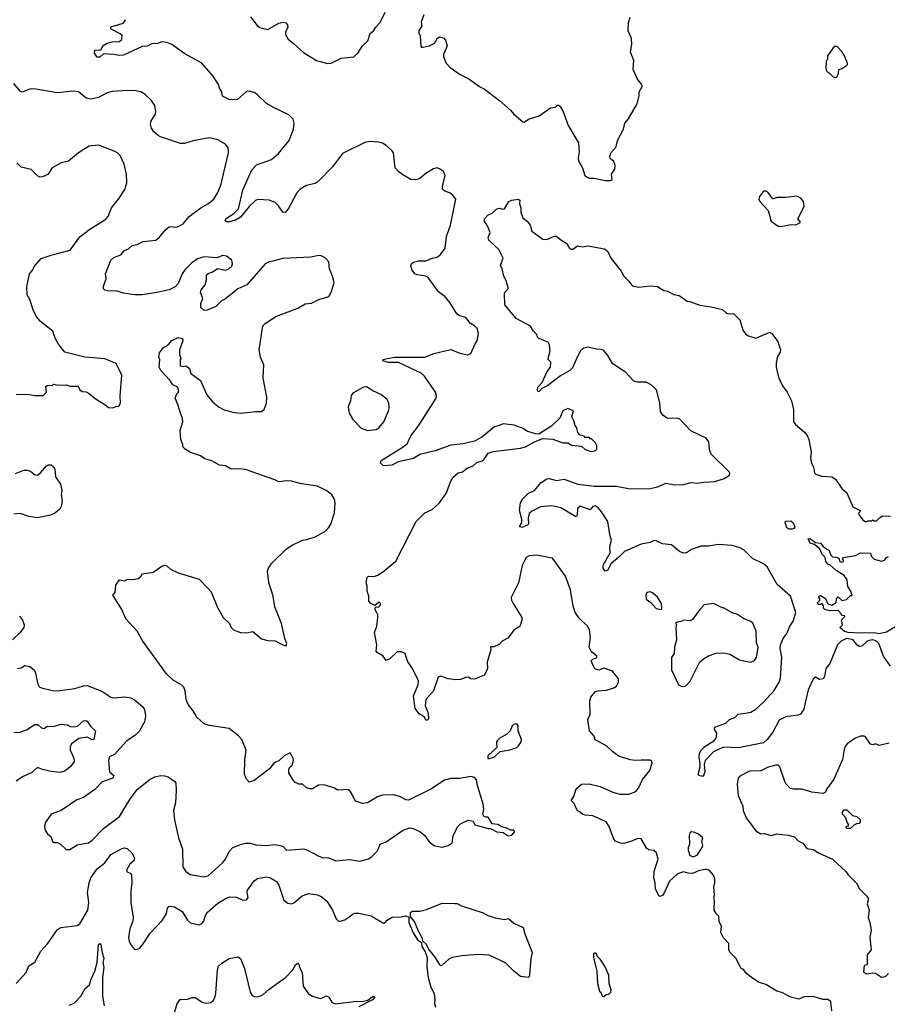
# Model space of a CAD drawing. Extents: x 2220333 to 2384341, y 721037 to 894043.
# Tile 241 of 256: x 2313772 to 2320741, y 867808 to 875715. Entities that reach past the tile are written whole.
import ezdxf

# ---------------------------------------------------------------- set-up
doc = ezdxf.new("R2010")
doc.units = 0

msp = doc.modelspace()

# ---------------------------------------------------------------- linework, layer by layer
at = {"layer": '0CON10XD'}
for points in [[(2317622.8, 872457.2), (2317584.8, 872445.2), (2317485, 872361.4), (2317425, 872331.1), (2317335, 872310), (2317235, 872299.2), (2317108.3, 872251.7), (2316986.2, 872223.8), (2316935, 872192.5), (2316813.3, 872165), (2316765, 872137.1), (2316695, 872132.5), (2316670, 872155), (2316676, 872175), (2316845, 872278.5), (2316885, 872309.2), (2316915, 872372.5), (2316976.7, 872453.3), (2317116, 872675), (2317120, 872695), (2317112.5, 872725), (2317022.3, 872852.3), (2316996.7, 872876.7), (2316815, 872961.9), (2316735, 872961.9), (2316690, 872975), (2316692.5, 872985), (2316722.5, 872995), (2316785, 873005.4), (2317025, 873004.4), (2317097.5, 873035), (2317235, 873065.7), (2317307.7, 873037.7), (2317365, 873024), (2317396.4, 873033.6), (2317429.3, 873110.7), (2317446.7, 873135), (2317456.7, 873195), (2317446.7, 873235), (2317425, 873256.2), (2317392.5, 873275), (2317355, 873323.3), (2317300.5, 873340.5), (2317282.3, 873352.3), (2317226, 873445), (2317189.7, 873489.7), (2317135, 873528.8), (2317052, 873645), (2317035, 873655.6), (2316965, 873665.7), (2316946.7, 873675), (2316925, 873702.5), (2316913.8, 873735), (2316920, 873755), (2316935, 873768.8), (2316975, 873778.8), (2317035, 873777.5), (2317085, 873800), (2317125, 873806.7), (2317151.7, 873828.3), (2317190.7, 873879.3), (2317201.4, 873975), (2317232.9, 874065), (2317276.5, 874275), (2317245, 874310.5), (2317225, 874324.3), (2317187.3, 874337.3), (2317168.8, 874355), (2317167.1, 874375), (2317189.3, 874465), (2317175.3, 874495), (2317145, 874518.2), (2317125, 874524.7), (2317095, 874516.7), (2317035, 874479.2), (2316985, 874438.8), (2316955, 874428.5), (2316912.9, 874432.9), (2316850.2, 874470.2), (2316815.3, 874495.3), (2316789.1, 874525), (2316773.6, 874645), (2316761.1, 874665), (2316716.7, 874705), (2316685, 874724.5), (2316655, 874731.1), (2316585, 874735.6), (2316545, 874730), (2316365, 874640), (2316286, 874534), (2316170.8, 874415), (2316145, 874400), (2316075, 874384.2), (2316023.8, 874355), (2315998, 874325), (2315931.2, 874198.8), (2315905, 874166.2), (2315885, 874168.8), (2315851.3, 874221.3), (2315825, 874246.7), (2315775, 874266.2), (2315685, 874271.2), (2315665, 874262), (2315614.6, 874215.4), (2315545, 874128.9), (2315505.9, 874105.9), (2315455, 874090.6), (2315432.2, 874092.2), (2315422.5, 874105), (2315427.5, 874115), (2315495, 874160.6), (2315529.2, 874195), (2315564.5, 874345), (2315634.2, 874505), (2315675, 874549.2), (2315795, 874591.9), (2315850.9, 874639.1), (2315935.7, 874745), (2315970.6, 874835), (2315976.9, 874885), (2315969.4, 874915), (2315935, 874952.2), (2315815, 875007.5), (2315755, 875042.5), (2315677.4, 875117.4), (2315655, 875130.9), (2315615, 875140.9), (2315595, 875137.8), (2315522.5, 875075), (2315481.7, 875071.7), (2315455, 875073.8), (2315401.2, 875101.2), (2315396.9, 875136.9), (2315378, 875165), (2315368, 875195), (2315325, 875262), (2315236.5, 875366.5), (2315099.5, 875439.5), (2314995, 875514.4), (2314955, 875531.4), (2314913.9, 875536.1), (2314880, 875525), (2314835, 875520), (2314795, 875503.3), (2314755, 875500), (2314605, 875429.4), (2314575, 875426.4), (2314525, 875436.5), (2314445, 875441.2), (2314415, 875414.4), (2314395, 875414.4), (2314372.2, 875445), (2314375, 875470), (2314425, 875473.3), (2314443, 875507), (2314475, 875526), (2314515, 875536.7), (2314575, 875540), (2314593.6, 875556.4), (2314595, 875587.5), (2314580.7, 875600.7), (2314512.5, 875635), (2314503.3, 875645), (2314505, 875657.5), (2314595, 875683.3), (2314608, 875692), (2314622.5, 875715)], [(2315625, 875738), (2315679.1, 875669.1), (2315702.1, 875652.1), (2315765, 875636.2), (2315855, 875686), (2315885, 875694), (2315910.7, 875690.7), (2315923.9, 875673.9), (2315926.2, 875655), (2315906, 875615), (2315906, 875595), (2315928.6, 875558.6), (2315972.4, 875522.4), (2316051.1, 875451.1), (2316156.7, 875386.7), (2316245, 875362.1), (2316275, 875366.2), (2316354.6, 875405.4), (2316455, 875416), (2316492, 875448), (2316526, 875505), (2316568.8, 875545), (2316586.4, 875603.6), (2316613.9, 875626.1), (2316632.5, 875655), (2316668.3, 875691.7), (2316707.5, 875775)], [(2317017.5, 875755), (2316997.5, 875695), (2317003.3, 875665), (2316977.5, 875625), (2316978.3, 875608.3), (2316990, 875585), (2316993, 875503), (2317000, 875495), (2317013.6, 875493.6), (2317060, 875505), (2317100, 875525), (2317115, 875540), (2317123.3, 875565), (2317145, 875576.7), (2317175, 875570), (2317191.7, 875551.7), (2317206.7, 875505), (2317177.5, 875435), (2317177, 875417), (2317197.5, 875365), (2317230.7, 875330.7), (2317310, 875275), (2317379.7, 875239.7), (2317465, 875178), (2317505, 875156.2), (2317626.4, 875066.4), (2317717, 874987), (2317740.8, 874955), (2317812.5, 874895), (2317825, 874893.3), (2317860, 874915), (2317945, 874942.5), (2318035, 875007.5), (2318077, 875013), (2318095, 875030), (2318109.3, 875019.3), (2318133.6, 874983.6), (2318178, 874865), (2318261.2, 874725), (2318266.2, 874655), (2318258.8, 874605), (2318261.7, 874581.7), (2318292.5, 874525), (2318312.5, 874465), (2318325, 874452.5), (2318345, 874442.5), (2318383, 874443), (2318477, 874423), (2318515, 874422.5), (2318530, 874430), (2318526.7, 874475), (2318551.2, 874515), (2318556, 874545), (2318543.3, 874575), (2318515, 874600), (2318511.2, 874615), (2318518.8, 874645), (2318562, 874695), (2318574.1, 874745.9), (2318622.5, 874835), (2318633.3, 874885), (2318660.7, 874919.3), (2318731.7, 875038.3), (2318747.5, 875105), (2318747.5, 875135), (2318771.7, 875178.3), (2318770, 875195), (2318735, 875237.5), (2318700, 875315), (2318706.1, 875386.1), (2318677.5, 875455), (2318690, 875515), (2318686.7, 875565), (2318660, 875625), (2318663, 875693), (2318676.7, 875735)], [(2320325, 875250), (2320335, 875253.3), (2320348.8, 875285), (2320350, 875315), (2320376.7, 875323.3), (2320410, 875345), (2320420, 875355), (2320420, 875365), (2320396.7, 875425), (2320375, 875460), (2320338.3, 875498.3), (2320315, 875500), (2320260, 875425), (2320260, 875395), (2320250, 875385), (2320248.3, 875371.7), (2320247.5, 875325), (2320253, 875303), (2320265, 875290), (2320276.4, 875286.4), (2320306.4, 875256.4), (2320325, 875250)], [(2315067, 872547), (2315043.3, 872625), (2315020, 872675), (2315035, 872710), (2315047, 872723), (2315047, 872747), (2315036.4, 872766.4), (2315003.6, 872783.6), (2314979.3, 872819.3), (2314905, 872897.5), (2314893.8, 872925), (2314896.7, 872985), (2314890, 873005), (2314895, 873040), (2314927, 873083), (2314965.9, 873104.1), (2314995, 873140), (2315045, 873162.5), (2315080, 873155), (2315082.5, 873135), (2315057, 873063), (2315057, 873027), (2315067.5, 872995), (2315060, 872985), (2315060, 872935), (2315085, 872930), (2315106.4, 872936.4), (2315137.5, 872915), (2315147.5, 872875), (2315225, 872816.7), (2315275, 872703.3), (2315324.1, 872644.1), (2315375, 872603.8), (2315415, 872582), (2315495, 872560.8), (2315555, 872556), (2315665, 872570), (2315715, 872570), (2315736, 872585), (2315755.7, 872635), (2315758.1, 872685), (2315743.6, 872753.6), (2315727.5, 872835), (2315733.6, 872943.6), (2315705.4, 873005.4), (2315695.6, 873065), (2315724.3, 873255.7), (2315744.5, 873275.5), (2315829.3, 873330.7), (2316005, 873399.2), (2316065, 873432), (2316115, 873438.8), (2316175, 873468.8), (2316255, 873492.5), (2316277.7, 873532.3), (2316297.5, 873605), (2316285.8, 873655.8), (2316260, 873715), (2316255, 873770), (2316225, 873802.5), (2316195, 873817.5), (2316175, 873822.5), (2316111.7, 873808.3), (2315885, 873798.1), (2315805.8, 873775.8), (2315775, 873770.8), (2315745, 873754), (2315596.7, 873585), (2315525, 873553.3), (2315426.6, 873473.4), (2315392.7, 873457.3), (2315347.3, 873412.7), (2315277, 873383), (2315255, 873380), (2315227.5, 873405), (2315227.5, 873435), (2315242.5, 873475), (2315223.9, 873523.9), (2315230, 873545), (2315262.5, 873585), (2315273.8, 873625), (2315273.8, 873665), (2315285, 873677.5), (2315315, 873687.5), (2315365, 873717.5), (2315425, 873703.8), (2315452.5, 873715), (2315476.7, 873735), (2315482.5, 873755), (2315476.7, 873785), (2315432.5, 873815), (2315405, 873820.8), (2315355, 873803.8), (2315255, 873811.4), (2315201.2, 873795), (2315155, 873761.9), (2315098.6, 873705), (2315078, 873675), (2315044.2, 873595.8), (2315020.5, 873569.5), (2314974.1, 873545.9), (2314875, 873524), (2314755, 873506.2), (2314696.1, 873506.1), (2314605, 873520), (2314555, 873536), (2314476.4, 873536.4), (2314455, 873543.3), (2314446.7, 873555), (2314444.2, 873575), (2314465.8, 873635), (2314462.9, 873675), (2314503.8, 873785), (2314527.5, 873805), (2314583.5, 873826.5), (2314615, 873861.2), (2314645, 873873.8), (2314675, 873901.2), (2314715, 873910), (2314765, 873934.2), (2314865, 873945.8), (2314895, 873967.5), (2314945, 874029.2), (2314975, 874053.8), (2315035, 874049.2), (2315085, 874074.3), (2315134.2, 874135.8), (2315228.1, 874205), (2315284.7, 874235.3), (2315330.8, 874275), (2315363.7, 874326.3), (2315391.5, 874395), (2315402.2, 874442.2), (2315449.2, 874645), (2315446.2, 874685), (2315425.7, 874715.7), (2315365, 874750), (2315295, 874765.8), (2315165, 874742), (2315095, 874720.8), (2315065, 874720), (2314904.5, 874774.5), (2314885, 874786), (2314850, 874815), (2314831.2, 874845), (2314823.8, 874875), (2314828.3, 874901.7), (2314862, 874955), (2314866, 874975), (2314858, 875025), (2314829.1, 875069.1), (2314777.6, 875117.6), (2314744.3, 875134.3), (2314705, 875144.2), (2314637.4, 875147.4), (2314515, 875138), (2314475, 875126.9), (2314405, 875088.9), (2314345, 875075.8), (2314305.8, 875085.8), (2314243.6, 875136.4), (2314205, 875141.5), (2314075, 875126.8), (2313885, 875160.8), (2313855, 875156), (2313792.7, 875132.7), (2313775, 875141.2), (2313725, 875203.8)], [(2313745, 872706.2), (2313835, 872707.5), (2313895, 872697.5), (2313961.7, 872698.3), (2313987, 872723), (2313981.7, 872768.3), (2313993, 872777), (2314035, 872780), (2314045, 872787.5), (2314085, 872780), (2314145, 872782.5), (2314175, 872772.5), (2314242.5, 872772.5), (2314255, 872743.3), (2314275, 872730), (2314305, 872726.2), (2314325, 872716.2), (2314386.4, 872666.4), (2314456.1, 872626.1), (2314485, 872600), (2314521.7, 872598.3), (2314545, 872610), (2314568.3, 872611.7), (2314582.5, 872635), (2314580, 872695), (2314591.7, 872861.7), (2314547.5, 872955), (2314455, 872991.4), (2314295, 873004), (2314134.1, 873044.1), (2314085, 873110), (2314058.3, 873158.3), (2314037.5, 873215), (2313980.5, 873260.5), (2313936.7, 873295), (2313904.3, 873334.3), (2313881.2, 873385), (2313855, 873467.5), (2313831.2, 873505), (2313830.5, 873569.5), (2313851.2, 873675), (2313878.8, 873705), (2313887.7, 873732.3), (2313945, 873796), (2314032.1, 873827.9), (2314177.5, 873865), (2314255, 873971.2), (2314335, 874032), (2314465, 874113.8), (2314483.8, 874135), (2314510, 874205), (2314565, 874272.5), (2314617.7, 874352.3), (2314633.8, 874405), (2314630, 874475), (2314611.4, 874555), (2314579.2, 874625), (2314558, 874645), (2314531.2, 874658.8), (2314405, 874708), (2314330.7, 874699.3), (2314243.4, 874646.6), (2314165, 874580), (2314105, 874566.2), (2314033.9, 874526.1), (2313998.3, 874471.7), (2313955, 874453.3), (2313935, 874451.2), (2313915, 874461.2), (2313865, 874511.9), (2313785, 874531.9), (2313749.4, 874565)], [(2319885, 874054), (2319965, 874070), (2320005, 874068.8), (2320040, 874085), (2320040, 874095), (2320022.5, 874115), (2320073.3, 874215), (2320066.7, 874255), (2320045, 874282.5), (2320013, 874297), (2319925, 874286.7), (2319855, 874286.7), (2319825, 874277.5), (2319815, 874282.5), (2319785, 874326.7), (2319765, 874337.5), (2319745, 874337.5), (2319713.3, 874295), (2319710, 874275), (2319716.7, 874255), (2319783.6, 874183.6), (2319808.3, 874098.3), (2319865, 874056.7), (2319885, 874054)], [(2320765, 870524), (2320710.9, 870605), (2320671.2, 870705), (2320653.5, 870725), (2320625, 870735.2), (2320595, 870730.8), (2320575, 870721.1), (2320535.2, 870684.8), (2320515, 870680.3), (2320495, 870694.5), (2320467.7, 870735), (2320414.3, 870745.7), (2320371.7, 870728.3), (2320340.9, 870695), (2320278, 870545), (2320246.2, 870505), (2320235, 870440), (2320225, 870422.5), (2320197, 870417), (2320165, 870436.7), (2320145, 870420), (2320105.4, 870334.6), (2320080.6, 870229.4), (2320071.1, 870178.9), (2320042.1, 870137.9), (2320025, 870130.8), (2319925, 870117.9), (2319871.2, 870088.8), (2319821.1, 869995), (2319774.6, 869935.4), (2319745, 869908.6), (2319545, 869869.2), (2319425, 869872), (2319343.5, 869836.5), (2319278, 869765), (2319270, 869735), (2319276, 869675), (2319268.3, 869651.7), (2319255, 869637.5), (2319230, 869645), (2319222.5, 869655), (2319238.8, 869715), (2319238.8, 869745), (2319228.3, 869788.3), (2319231.5, 869825), (2319245, 869850), (2319275, 869879.4), (2319347.5, 869925), (2319365.8, 869945), (2319371.2, 869985), (2319353.3, 870015), (2319356.4, 870033.6), (2319442.5, 870065), (2319473.9, 870096.1), (2319515, 870112.5), (2319542.3, 870137.7), (2319584.1, 870144.1), (2319645, 870154.3), (2319685, 870179.4), (2319745, 870234.5), (2319831.7, 870328.3), (2319873.1, 870395), (2319883.4, 870426.6), (2319894.1, 870595), (2319881.3, 870665), (2319883.8, 870693.8), (2319903.1, 870745), (2319932.9, 870787.1), (2319958.5, 870845), (2319984.4, 870885), (2320005.4, 870954.6), (2319963.1, 871085), (2319855, 871180), (2319775, 871321.9), (2319745, 871346.7), (2319657.9, 871387.9), (2319591.1, 871455), (2319555, 871474.6), (2319495, 871493.1), (2319385, 871500.8), (2319305, 871487.6), (2319244, 871486), (2319168.9, 871461.1), (2319127.5, 871435), (2319105, 871431.4), (2319071.2, 871445), (2319007.6, 871497.6), (2318935, 871506.4), (2318885, 871531.1), (2318868.1, 871531.9), (2318835, 871517.8), (2318765, 871504.2), (2318630, 871445), (2318585, 871398), (2318520, 871345), (2318495, 871293.3), (2318475, 871286.7), (2318459.7, 871309.7), (2318458.9, 871335), (2318514.4, 871435), (2318512.9, 871485), (2318526, 871535), (2318511.3, 871581.3), (2318496.7, 871685), (2318445, 871764.3), (2318418.6, 871795), (2318395, 871810), (2318374.8, 871805.2), (2318355, 871777.8), (2318275, 871808.2), (2318251.5, 871788.5), (2318249.2, 871735), (2318245, 871726.7), (2318235, 871724.2), (2318117.5, 871795), (2318045, 871812.5), (2317955, 871804.4), (2317883.3, 871765), (2317865, 871748.8), (2317855.8, 871715), (2317860, 871665), (2317850, 871655), (2317805, 871636.2), (2317787.5, 871645), (2317804, 871675), (2317805.6, 871704.4), (2317786, 871775), (2317795.9, 871834.1), (2317812.3, 871867.7), (2317857.7, 871912.3), (2317907.5, 871935), (2317960.5, 871999.5), (2318005, 872028), (2318025, 872030), (2318085, 872014), (2318145, 872024.2), (2318255, 871985.6), (2318385, 871969.1), (2318461.1, 871968.9), (2318565, 871970), (2318675, 871947.1), (2318835, 871951.1), (2318895, 871963.3), (2318965, 871993.3), (2319035, 871978.9), (2319105, 871981.5), (2319165, 871997.5), (2319215, 871992.5), (2319265, 872001.9), (2319354.4, 872005.6), (2319430.6, 872029.4), (2319473.8, 872056.2), (2319476, 872074), (2319469.2, 872085), (2319327.2, 872225), (2319312.6, 872262.6), (2319306.5, 872325), (2319286.9, 872355), (2319163.4, 872413.4), (2319075, 872506.5), (2319045, 872514.6), (2318975, 872511.4), (2318938.3, 872538.3), (2318918.9, 872568.9), (2318912.7, 872635), (2318893.1, 872725), (2318883.3, 872745), (2318845, 872782.5), (2318805, 872805.2), (2318735, 872804.8), (2318705, 872811.3), (2318641.4, 872881.4), (2318533.8, 872955), (2318497.1, 873017.2), (2318465, 873057.7), (2318445, 873067.1), (2318405, 873068.2), (2318335.4, 873085.4), (2318303.2, 873076.8), (2318277.5, 873055), (2318254, 873016), (2318211.1, 872918.9), (2318191.3, 872898.7), (2318115, 872854.4), (2318015, 872776.2), (2317967, 872753), (2317945, 872730), (2317935, 872730), (2317930, 872735), (2317932.5, 872765), (2317968.6, 872801.4), (2318010, 872890), (2318036.7, 872925), (2318037.5, 872965), (2318017.5, 872985), (2318016.7, 872995), (2318033.8, 873055), (2318027.5, 873105), (2318016.7, 873125), (2317941.2, 873155), (2317931.2, 873165), (2317925.8, 873185.8), (2317898, 873215), (2317875, 873253.8), (2317760, 873315), (2317670, 873425), (2317666.7, 873515), (2317671.7, 873528.3), (2317696.1, 873553.9), (2317696.7, 873565), (2317677.5, 873625), (2317660, 873655), (2317646.7, 873715), (2317633.3, 873745), (2317655, 873800), (2317620, 873870), (2317540, 873945), (2317534, 873965), (2317551.2, 874005), (2317528.6, 874058.6), (2317504.2, 874095), (2317506.7, 874115), (2317533.3, 874145), (2317568.2, 874161.8), (2317592.5, 874187.5), (2317612, 874198), (2317625, 874202.2), (2317655, 874193.8), (2317665, 874196.7), (2317700, 874255), (2317725, 874266.2), (2317775, 874273.3), (2317790, 874265), (2317786.7, 874235), (2317797, 874203), (2317796.4, 874166.4), (2317812.5, 874125), (2317847.7, 874097.7), (2317873.3, 874065), (2317885.9, 874015.9), (2317975, 873952.5), (2318005, 873949.2), (2318065, 873977.1), (2318085, 873977.1), (2318117.5, 873947.5), (2318166.7, 873916.7), (2318185, 873882.5), (2318197, 873873), (2318215, 873873.3), (2318251.7, 873898.3), (2318295, 873891.2), (2318335, 873900), (2318468.8, 873875), (2318495, 873853.8), (2318520.2, 873800.2), (2318604.3, 873694.3), (2318625, 873656.7), (2318665.6, 873615.6), (2318685, 873586.7), (2318702.5, 873575), (2318745, 873566), (2318835, 873578.8), (2318895, 873571.2), (2318945, 873540), (2318975.8, 873535.8), (2319025, 873508.8), (2319069.4, 873499.4), (2319133.6, 873453.6), (2319155, 873451.2), (2319235, 873422), (2319325, 873410), (2319417.3, 873387.3), (2319449.3, 873359.3), (2319465, 873353.3), (2319505, 873356), (2319555, 873305.8), (2319580.7, 873220.7), (2319601.3, 873191.3), (2319618.8, 873178.8), (2319685, 873157.5), (2319796.4, 873206.4), (2319813.9, 873193.9), (2319860.7, 873130.7), (2319883.8, 873065), (2319881.2, 873045), (2319856, 873005), (2319847.5, 872955), (2319848, 872925), (2319867.5, 872845), (2319899.2, 872775), (2319936.7, 872725), (2319971.4, 872655), (2319987.5, 872585), (2319986.2, 872485), (2320003, 872463), (2320075, 872403.8), (2320096.6, 872376.6), (2320110, 872345), (2320128.6, 872245), (2320122.7, 872192.7), (2320131.2, 872155), (2320146.7, 872123.3), (2320155, 872077.5), (2320166, 872065), (2320215, 872049.5), (2320295, 872044.2), (2320325, 872024), (2320375, 871950), (2320415, 871916.7), (2320463.6, 871803.6), (2320522.5, 871775), (2320510, 871745), (2320545, 871697.5), (2320565, 871682.5), (2320585, 871690), (2320615, 871690), (2320625, 871700), (2320635, 871690), (2320655, 871690), (2320677.5, 871715), (2320705, 871730), (2320765, 871727.5)], [(2316565, 872416), (2316635, 872424), (2316659.7, 872440.3), (2316695.8, 872485), (2316733.8, 872575), (2316738.8, 872595), (2316736, 872636), (2316722.5, 872665), (2316672.5, 872705), (2316607.5, 872735), (2316557.3, 872767.3), (2316535, 872763.8), (2316447.5, 872715), (2316434.1, 872695.9), (2316430, 872655), (2316410, 872605), (2316417.5, 872555), (2316446.7, 872505), (2316515.9, 872435.9), (2316565, 872416)], [(2320294.2, 867755), (2320287.5, 867827.5), (2320266.4, 867846.4), (2320223, 867847), (2320145, 867870), (2320072, 867868), (2320029.3, 867850.7), (2319965.9, 867865.9), (2319893.9, 867903.9), (2319854.1, 867914.1), (2319765, 867966.7), (2319706.4, 867986.4), (2319646.4, 868026.4), (2319608.3, 868058.3), (2319585, 868087.5), (2319565, 868100), (2319527.5, 868175), (2319476.4, 868226.4), (2319467, 868247), (2319467, 868297), (2319425, 868342.5), (2319403.3, 868385), (2319410, 868435), (2319390.7, 868470.7), (2319386.7, 868515), (2319365, 868537.5), (2319350, 868565), (2319353.3, 868645), (2319347.5, 868665), (2319352.5, 868685), (2319346.2, 868755), (2319356.2, 868785), (2319356.2, 868815), (2319343.8, 868845), (2319310, 868885), (2319295, 868891.2), (2319275, 868890), (2319225, 868880), (2319175, 868860), (2319141.7, 868861.7), (2319105, 868872.5), (2319054.3, 868855.7), (2318992.1, 868797.9), (2318952.3, 868707.7), (2318935, 868682.5), (2318915, 868673.3), (2318905, 868680), (2318878, 868735), (2318877.5, 868785), (2318864.2, 868825), (2318868, 868875), (2318883.2, 868926.8), (2318900, 868975), (2318888, 869025), (2318865, 869044.2), (2318825, 869049.2), (2318808.8, 869058.8), (2318765, 869136.7), (2318735, 869138.8), (2318695, 869120), (2318625, 869100), (2318595, 869101.2), (2318558.8, 869118.8), (2318543.3, 869133.3), (2318506, 869235), (2318482.7, 869272.7), (2318375, 869321.2), (2318315, 869326.2), (2318295, 869333.3), (2318275, 869352.5), (2318251.7, 869361.7), (2318225, 869420), (2318202.5, 869445), (2318223.6, 869476.4), (2318241.7, 869538.3), (2318285, 869577.5), (2318345, 869578.8), (2318435, 869557.5), (2318535, 869511.4), (2318595, 869497.1), (2318665, 869497.1), (2318722.1, 869517.9), (2318743.1, 869545), (2318775, 869614.2), (2318832.9, 869685), (2318851.2, 869745), (2318848.3, 869758.3), (2318835, 869770), (2318765, 869768), (2318715, 869765.8), (2318675, 869772.5), (2318585, 869801.2), (2318536.7, 869835), (2318485, 869883.8), (2318395, 869932.5), (2318385, 869962.5), (2318350, 870005), (2318336.7, 870095), (2318353.6, 870136.4), (2318351.2, 870245), (2318360, 870275), (2318395, 870316.7), (2318415, 870326.7), (2318485, 870330), (2318545, 870350), (2318565, 870362.5), (2318582.5, 870395), (2318583, 870423), (2318533.6, 870483.6), (2318465, 870507.5), (2318425, 870492.5), (2318398.3, 870498.3), (2318385, 870510), (2318363.3, 870566.7), (2318375, 870580), (2318406.4, 870593.6), (2318407.5, 870605), (2318365, 870637.5), (2318346.7, 870675), (2318356, 870755), (2318347.5, 870815), (2318331.9, 870845), (2318265, 870908.9), (2318233.6, 870955), (2318218.2, 871005), (2318195.6, 871135.6), (2318175.6, 871195.6), (2318156.2, 871246.2), (2318051.2, 871391.2), (2317923.7, 871416.3), (2317865, 871410), (2317839.2, 871395), (2317806.9, 871333.1), (2317777.6, 871192.4), (2317720.8, 871075), (2317723, 871053), (2317735.7, 871025.7), (2317805.8, 870915), (2317805.6, 870894.4), (2317788.3, 870841.7), (2317742.5, 870815), (2317691.7, 870748.3), (2317647.5, 870725), (2317625, 870700), (2317581.7, 870678.3), (2317555, 870680), (2317556.7, 870655), (2317527.1, 870555), (2317529.2, 870505), (2317505, 870452), (2317425, 870418.8), (2317395, 870423.3), (2317375, 870436.2), (2317356.1, 870433.9), (2317312.7, 870417.3), (2317275, 870412.9), (2317215, 870422.9), (2317155, 870443.3), (2317132.5, 870435), (2317096.5, 870325), (2317034.4, 870255), (2317030, 870205), (2317051.2, 870155), (2317056.2, 870115), (2317055, 870100), (2317045, 870090), (2317035, 870090), (2317022.5, 870115), (2316982, 870142), (2316949.4, 870185), (2316935.6, 870285), (2316972.5, 870375), (2316974.4, 870405), (2316929.1, 870499.1), (2316886.2, 870565), (2316867.5, 870625), (2316839.3, 870639.3), (2316805, 870637.5), (2316745, 870582.5), (2316715, 870570), (2316687.7, 870607.7), (2316644.2, 870634.2), (2316636.7, 870645), (2316640, 870695), (2316623.3, 870795), (2316641.2, 870845), (2316650, 870915), (2316650, 870935), (2316638.3, 870958.3), (2316627.5, 870975), (2316628.3, 870991.7), (2316635, 871000), (2316655, 870997.5), (2316668.3, 871011.7), (2316670, 871025), (2316665.5, 871035.5), (2316654.4, 871035.6), (2316625, 871010), (2316589.3, 871029.3), (2316576.7, 871045), (2316576.2, 871085), (2316564.2, 871125), (2316564, 871165), (2316556.2, 871195), (2316563.9, 871236.1), (2316575, 871246.7), (2316615.9, 871244.1), (2316647.5, 871255), (2316700.5, 871289.5), (2316792.6, 871367.4), (2316956, 871685), (2317026.2, 871755), (2317085, 871781.9), (2317143.3, 871835), (2317200, 871915), (2317232.2, 872005), (2317252.2, 872037.8), (2317295, 872076.2), (2317327.5, 872085), (2317365, 872113.3), (2317415, 872132.5), (2317445, 872158.8), (2317487.3, 872172.7), (2317504.1, 872185.9), (2317535.9, 872234.1), (2317575, 872248), (2317795, 872274.2), (2317835, 872285.8), (2317912.3, 872327.7), (2317975, 872352), (2318055, 872346.2), (2318135, 872318), (2318175, 872317.5), (2318205, 872298), (2318285, 872290), (2318315, 872262.5), (2318358.3, 872248.3), (2318395, 872252.5), (2318407.5, 872265), (2318406.7, 872296.7), (2318395, 872320), (2318365, 872350), (2318355, 872350), (2318345, 872360), (2318315, 872360), (2318305, 872370), (2318271.7, 872381.7), (2318255, 872400), (2318247, 872437), (2318232.5, 872455), (2318222.5, 872495), (2318207.5, 872525), (2318220, 872575), (2318175, 872593.3), (2318133.8, 872575), (2318111.2, 872515), (2318046.2, 872453.8), (2317942.3, 872387.7), (2317915, 872388), (2317845, 872412), (2317815, 872431.4), (2317745, 872459.4), (2317655, 872468.9), (2317622.8, 872457.2)], [(2313753.9, 870503.9), (2313785, 870511.2), (2313815, 870530), (2313855, 870522), (2313888, 870495), (2313897.9, 870477.9), (2313917.9, 870377.9), (2313928.8, 870358.8), (2313948.8, 870348.8), (2314035, 870328.6), (2314075, 870325.6), (2314215.4, 870344.6), (2314285, 870366.7), (2314315, 870369.4), (2314431.7, 870321.7), (2314505, 870274.3), (2314525, 870270.6), (2314616.8, 870276.8), (2314665, 870270), (2314693.7, 870253.7), (2314758.7, 870198.7), (2314774.2, 870175), (2314782.9, 870125), (2314773.7, 870076.3), (2314732, 869998), (2314694.6, 869965.4), (2314632, 869925), (2314535, 869814), (2314495, 869795.8), (2314486.9, 869765), (2314494, 869675), (2314527.5, 869645), (2314520, 869625), (2314435, 869595.7), (2314375, 869534), (2314285, 869468), (2314230.3, 869449.7), (2314105, 869364), (2314025.9, 869334.1), (2313976.2, 869265), (2313972.7, 869237.3), (2313977.7, 869207.7), (2313995, 869177.5), (2314023.3, 869155), (2314037, 869117), (2314048.3, 869108.3), (2314075, 869107.5), (2314100, 869095), (2314145, 869052.5), (2314175, 869052.5), (2314235, 869090), (2314325, 869106.2), (2314355, 869126.2), (2314445, 869219.2), (2314575, 869317.1), (2314657.8, 869452.2), (2314715, 869533.8), (2314820, 869615), (2314857.5, 869635), (2314903, 869647), (2314935, 869644.3), (2314965, 869634.2), (2315018, 869598), (2315026.2, 869585), (2315029.2, 869525), (2315022.9, 869425), (2315007.5, 869365), (2315015, 869290), (2315049.2, 869145), (2315078.8, 869055), (2315082.1, 868912.1), (2315105, 868876.7), (2315141.2, 868851.2), (2315252.4, 868832.4), (2315285, 868838.9), (2315403.1, 868946.9), (2315425.6, 868975), (2315454.4, 869035), (2315485, 869068.1), (2315555, 869095.7), (2315585, 869101.2), (2315625, 869101.2), (2315668.3, 869088.3), (2315754.2, 869084.2), (2315815, 869090.8), (2315865, 869084), (2315887.5, 869075), (2315915, 869047.5), (2316055, 869056.2), (2316085, 869047.5), (2316175, 868996.7), (2316205, 868986.7), (2316255, 868983.3), (2316310.7, 868960.7), (2316425, 868970.8), (2316505, 868958), (2316573.2, 868976.8), (2316595, 868989.2), (2316645, 869041.2), (2316668, 869095), (2316716.4, 869113.6), (2316845.8, 869204.2), (2316904.1, 869225.9), (2316925, 869224), (2316985, 869195.8), (2317025, 869163.8), (2317062.4, 869112.4), (2317105, 869082), (2317165, 869070), (2317215, 869083.8), (2317246.7, 869105), (2317253.3, 869165), (2317290, 869235), (2317313, 869257), (2317375, 869287.5), (2317415, 869280), (2317428.3, 869248.3), (2317535, 869220), (2317555, 869220), (2317605, 869193.3), (2317655, 869187.5), (2317695, 869162.5), (2317725, 869167.5), (2317750, 869195), (2317736.4, 869206.4), (2317715, 869206.7), (2317685, 869223.3), (2317645, 869232.5), (2317612.3, 869252.3), (2317566.4, 869256.4), (2317535, 869312.5), (2317515, 869312.5), (2317500, 869320), (2317493.3, 869335), (2317498.8, 869375), (2317494, 869415), (2317448.8, 869565), (2317441.7, 869611.7), (2317425, 869630), (2317395, 869637.5), (2317305, 869622.5), (2317235, 869622.5), (2317185, 869607.5), (2317073.6, 869536.4), (2316895, 869447.5), (2316875, 869450), (2316825.9, 869475.9), (2316775, 869491.2), (2316685, 869488.1), (2316645, 869475.7), (2316565, 869427.5), (2316525, 869421.4), (2316469.1, 869439.1), (2316435.7, 869505.7), (2316415, 869533.3), (2316327, 869527), (2316295, 869546.7), (2316215, 869570), (2316173, 869567), (2316125, 869537.5), (2316105, 869537.5), (2316075, 869547.5), (2316045, 869577.5), (2316015, 869576.7), (2315982.7, 869592.7), (2315962.5, 869615), (2315933, 869667), (2315933.6, 869696.4), (2315943.6, 869716.4), (2315960.7, 869729.3), (2315971.2, 869765), (2315968.8, 869785), (2315945, 869827.5), (2315897.5, 869805), (2315855, 869762.5), (2315815, 869747.5), (2315779.7, 869700.3), (2315655, 869606), (2315615, 869592), (2315594, 869615), (2315579.2, 869655), (2315580, 869775), (2315590.5, 869849.5), (2315555.8, 869935), (2315529.2, 869965), (2315455, 870024), (2315295, 870046), (2315255, 870060), (2315194.7, 870114.7), (2315165.9, 870165.9), (2315126.5, 870215), (2315110, 870255), (2315100.8, 870325), (2315090, 870355), (2315075, 870371.2), (2315005, 870410), (2314951.7, 870461.7), (2314761.2, 870725), (2314716.7, 870805), (2314626.2, 870905), (2314588.8, 870985), (2314520, 871095), (2314540, 871115), (2314543.3, 871175), (2314573, 871217), (2314615, 871210), (2314637, 871223), (2314685, 871218.8), (2314725, 871228.8), (2314745, 871242.5), (2314760, 871265), (2314845, 871277.5), (2314913, 871327), (2314935, 871333.8), (2314955, 871328.8), (2314983.9, 871303.9), (2315045, 871273.3), (2315215, 871222.5), (2315287.1, 871147.1), (2315309.5, 871119.5), (2315361.2, 870995), (2315405.8, 870915.8), (2315456.2, 870865), (2315471.2, 870835), (2315490, 870815), (2315547, 870793), (2315595, 870792.5), (2315645, 870803.3), (2315714.4, 870744.4), (2315765, 870730.8), (2315825, 870728), (2315885, 870693.8), (2315911.7, 870688.3), (2315916.7, 870705), (2315902, 870745), (2315876.2, 870865), (2315821.2, 871001.2), (2315807.5, 871085), (2315772.9, 871195), (2315763.6, 871286.4), (2315767.5, 871305), (2315795, 871347.5), (2315914.4, 871465.6), (2315960, 871495), (2316045, 871534.2), (2316077.9, 871542.1), (2316146.6, 871563.4), (2316223.3, 871605), (2316253.8, 871635), (2316272, 871665), (2316300, 871755), (2316305.8, 871835.8), (2316302, 871865), (2316278.3, 871898.3), (2316240.5, 871930.5), (2316165, 871968.8), (2316035, 871987.5), (2315955, 872010), (2315915, 872012), (2315855, 872002.9), (2315820.9, 872020.9), (2315585, 872103.3), (2315535, 872108.8), (2315470, 872105), (2315425, 872132.5), (2315378.3, 872138.3), (2315315, 872173.3), (2315259.3, 872189.3), (2315225, 872213.3), (2315145, 872240), (2315102.5, 872265), (2315082.5, 872285), (2315082.5, 872305), (2315066.7, 872345), (2315062.5, 872415), (2315083.3, 872485), (2315080, 872515), (2315067, 872547)], [(2313738.8, 872071.2), (2313805, 872096.7), (2313833, 872097), (2313858.3, 872088.3), (2313895, 872058.8), (2313915, 872056.2), (2313938.8, 872075), (2313987.7, 872132.3), (2314005, 872140), (2314025, 872140), (2314044, 872125), (2314055.8, 872105), (2314059.4, 872045), (2314101.2, 871985), (2314110, 871935), (2314106, 871905), (2314112.9, 871845), (2314105.6, 871805), (2314095, 871784.3), (2314055, 871752.5), (2314020, 871735), (2313915, 871713.8), (2313846, 871726), (2313775, 871750.6), (2313725, 871745.5)], [(2319953.5, 871623.5), (2319934.5, 871634.5), (2319920, 871675), (2319922.5, 871687.5), (2319965, 871689.4), (2319985, 871674.3), (2319997.4, 871642.6), (2319989.8, 871630.2), (2319975, 871624.5), (2319953.5, 871623.5)], [(2320845.4, 870864.6), (2320735, 870795.6), (2320675, 870783.4), (2320632.8, 870792.7), (2320525, 870789.2), (2320427.5, 870795), (2320397.9, 870802.1), (2320360, 870835), (2320380, 870855), (2320372.5, 870895), (2320398.3, 870921.7), (2320398.3, 870928.3), (2320375, 870930), (2320370, 870945), (2320345, 870970), (2320275, 870967.5), (2320238.3, 870978.3), (2320228.3, 870988.3), (2320227, 871007), (2320215, 871030), (2320205, 871020), (2320185, 871020), (2320180, 871035), (2320200, 871055), (2320200, 871065), (2320190, 871075), (2320195, 871090), (2320205, 871090), (2320245, 871067.5), (2320263.6, 871023.6), (2320295, 871012.5), (2320330, 871035), (2320332.5, 871065), (2320345, 871080), (2320375, 871050), (2320411.7, 871058.3), (2320445, 871090), (2320458.3, 871091.7), (2320447.5, 871125), (2320423, 871163), (2320417, 871217), (2320393, 871253), (2320330.6, 871290.6), (2320278.3, 871338.3), (2320261.7, 871341.7), (2320247.5, 871365), (2320242.5, 871395), (2320219.2, 871419.2), (2320195.8, 871465.8), (2320155, 871500), (2320122.1, 871512.1), (2320103.9, 871546.1), (2320125, 871545.7), (2320165, 871516.7), (2320205, 871510.8), (2320225.7, 871485.7), (2320273, 871453), (2320287.5, 871415), (2320300.7, 871400.7), (2320335, 871400), (2320350, 871390), (2320360, 871365), (2320375, 871357.5), (2320390, 871365), (2320390, 871375), (2320380, 871385), (2320390, 871395), (2320485, 871411.2), (2320525, 871433.3), (2320605, 871430), (2320613.3, 871403.3), (2320635, 871383.3), (2320695, 871367.5), (2320717.5, 871375), (2320733.6, 871396.4), (2320750, 871405)], [(2318925, 870980), (2318930, 870985), (2318927, 871027), (2318895, 871077.5), (2318855, 871113.3), (2318835, 871120), (2318810, 871115), (2318800, 871095), (2318805, 871062.5), (2318842.5, 871035), (2318885, 870987.5), (2318925, 870980)], [(2319090.7, 870360.7), (2319115, 870363.3), (2319125, 870367.5), (2319156.1, 870403.9), (2319235, 870557.5), (2319271.2, 870588.8), (2319305, 870607.5), (2319365, 870627.8), (2319425, 870631.4), (2319475, 870618.8), (2319554.1, 870574.1), (2319575, 870568.8), (2319645, 870556.7), (2319675, 870570), (2319690, 870595), (2319702.3, 870672.3), (2319690.8, 870715), (2319686.2, 870805), (2319659.3, 870869.3), (2319645, 870882.5), (2319585, 870907.5), (2319538.3, 870938.3), (2319495, 870953.3), (2319425, 870992.5), (2319415, 870992.5), (2319345, 871027.5), (2319270, 871015), (2319235, 870980), (2319175, 870897.5), (2319155, 870887.5), (2319105, 870892.5), (2319085, 870882.5), (2319051.7, 870878.3), (2319040, 870865), (2319047.5, 870857.5), (2319043.3, 870835), (2319048.8, 870735), (2319031.2, 870675), (2319028.8, 870625), (2319007, 870593), (2319006.7, 870495), (2319063.6, 870373.6), (2319090.7, 870360.7)], [(2313772, 870925), (2313795, 870893.8), (2313808.9, 870855), (2313805.6, 870835), (2313776, 870794), (2313714.5, 870735.5)], [(2313725, 869990), (2313775, 869994.7), (2313827, 870013), (2313895, 870055.8), (2313917.5, 870055), (2313947.5, 870027.5), (2313965, 870022), (2313995, 870040.8), (2314045, 870040), (2314105, 870059.2), (2314155, 870053.3), (2314179.5, 870039.5), (2314205, 870035.7), (2314237.1, 870042.9), (2314284.2, 870085.8), (2314297.7, 870087.7), (2314315, 870083.3), (2314341.9, 870041.9), (2314381.2, 870005), (2314368.8, 869935), (2314355, 869932), (2314314.2, 869954.2), (2314246.7, 869943.3), (2314189.7, 869900.3), (2314177.5, 869875), (2314178.6, 869848.6), (2314207.5, 869785), (2314210.8, 869755), (2314177.1, 869715), (2314135, 869680), (2314095, 869669.4), (2314025, 869678.1), (2313955, 869692.7), (2313915, 869711.2), (2313868.9, 869671.1), (2313796.2, 869635), (2313745, 869599.4)], [(2317531.7, 869781.7), (2317545, 869782.5), (2317585, 869796.7), (2317632, 869838), (2317708.3, 869851.7), (2317765, 869871.2), (2317777.3, 869882.7), (2317800, 869915), (2317803.8, 869935), (2317776.7, 870005), (2317775.8, 870045.8), (2317765, 870060), (2317737.5, 870055), (2317726.4, 870043.6), (2317712.5, 870005), (2317685, 869977.5), (2317627.5, 869945), (2317607.5, 869925), (2317602.5, 869915), (2317605, 869870), (2317532.5, 869805), (2317531.7, 869781.7)], [(2320755, 869905.7), (2320675, 869888), (2320645, 869898.8), (2320625, 869893.3), (2320605, 869897.5), (2320566.4, 869956.4), (2320555, 869962.5), (2320525, 869962.5), (2320485, 869946.2), (2320423.3, 869905), (2320405.8, 869884.2), (2320394.2, 869855), (2320380.8, 869775), (2320310.8, 869615), (2320272.5, 869562.5), (2320252.5, 869535), (2320245, 869512.5), (2320225, 869500), (2320135, 869511.2), (2320055, 869536.7), (2319987, 869537), (2319960, 869545), (2319927.5, 869575), (2319916.4, 869596.4), (2319877.5, 869715), (2319865, 869727.5), (2319845, 869730), (2319785, 869712), (2319725, 869684.2), (2319635, 869679.4), (2319555, 869641.2), (2319543.8, 869625), (2319533.8, 869575), (2319542.5, 869485), (2319580.5, 869400.5), (2319584.2, 869365), (2319608, 869305), (2319685, 869202.5), (2319725, 869177.5), (2319755, 869180), (2319807, 869163), (2319853.9, 869176.1), (2319945, 869166.7), (2319995, 869152.5), (2320025, 869120), (2320061.7, 869101.7), (2320095, 869060), (2320145, 869052.5), (2320193.3, 869023.3), (2320300, 868975), (2320407.5, 868875), (2320425, 868847.5), (2320495, 868777.5), (2320515, 868737.5), (2320575, 868677.5), (2320588.8, 868655), (2320580, 868615), (2320596, 868565), (2320586, 868505), (2320601.2, 868465), (2320610, 868405), (2320600, 868345), (2320610, 868245), (2320577.5, 868205), (2320580, 868125), (2320555, 868120), (2320548.3, 868068.3), (2320575, 868052.5), (2320625, 868062.5), (2320645, 868058.8), (2320695, 868026.7)], [(2320445, 869220), (2320415, 869220), (2320410, 869225), (2320411.7, 869238.3), (2320428.3, 869241.7), (2320430, 869255), (2320418.3, 869268.3), (2320407, 869307), (2320380, 869335), (2320380, 869355), (2320395, 869370), (2320415, 869370), (2320460, 869325), (2320497, 869317), (2320521.7, 869291.7), (2320522.5, 869275), (2320515, 869260), (2320493, 869257), (2320470, 869245), (2320445, 869220)], [(2319185, 868993.3), (2319215, 869007.5), (2319255, 869072.5), (2319258, 869085), (2319251.2, 869115), (2319260, 869145), (2319225, 869175.8), (2319195, 869189.2), (2319167, 869193), (2319153.3, 869185), (2319148.8, 869165), (2319151.2, 869095), (2319140, 869065), (2319140, 869045), (2319155, 869002.5), (2319185, 868993.3)], [(2313743.9, 867976.1), (2313825, 868063.3), (2313845, 868116.7), (2313895, 868147.5), (2313941.2, 868235), (2313996.2, 868295), (2314075, 868410), (2314103.6, 868426.4), (2314235, 868442), (2314255.5, 868454.5), (2314318.5, 868565), (2314328.2, 868625), (2314317.1, 868705), (2314329.3, 868785), (2314344.5, 868825), (2314395.7, 868895), (2314455.9, 868944.1), (2314505, 869011.2), (2314595, 869059.2), (2314615, 869064), (2314635, 869058.8), (2314674.3, 869024.3), (2314693.8, 868985), (2314688.8, 868961.2), (2314656.2, 868935), (2314629.1, 868885), (2314635, 868871.9), (2314665, 868860), (2314670, 868845), (2314673.1, 868785), (2314663.7, 868716.3), (2314665.8, 868625.8), (2314682.5, 868505), (2314680, 868475), (2314655.8, 868415), (2314646.1, 868346.1), (2314651.2, 868315), (2314666.2, 868285), (2314695, 868250), (2314705, 868247.5), (2314735, 868257.5), (2314760, 868285), (2314820.7, 868379.3), (2314918.6, 868485), (2314951.7, 868538.3), (2314959.3, 868580.7), (2314974.1, 868595.9), (2315015, 868591.2), (2315077.5, 868555), (2315120, 868485), (2315145, 868463.3), (2315215, 868447.5), (2315235, 868457.5), (2315250, 868475), (2315261.2, 868515), (2315278.8, 868545), (2315365, 868621.2), (2315435, 868663.3), (2315459.3, 868670.7), (2315515, 868668), (2315565, 868644), (2315595, 868646.7), (2315606.2, 868665), (2315598.8, 868705), (2315601.2, 868725), (2315655, 868801.2), (2315681.2, 868818.8), (2315755, 868832.9), (2315786.7, 868825), (2315834.3, 868794.3), (2315852.5, 868765), (2315894.3, 868644.3), (2315925, 868620), (2315955, 868616.2), (2315975, 868622), (2316039.8, 868680.2), (2316095, 868698.9), (2316165, 868686.5), (2316200.2, 868670.2), (2316240.8, 868635), (2316284.2, 868564.2), (2316314.3, 868494.3), (2316335, 868473.8), (2316383.6, 868486.4), (2316425, 868512.5), (2316446.4, 868533.6), (2316465, 868540), (2316495, 868540), (2316595, 868518.8), (2316695, 868460), (2316705, 868463.3), (2316723.3, 868485), (2316765, 868507.5), (2316835, 868510), (2316856.4, 868516.4), (2316875, 868518.6), (2316898.3, 868508.3), (2316897.7, 868465), (2316932.8, 868382.8), (2316967.9, 868325), (2316998.6, 868305), (2317002.6, 868272.6), (2317029, 868229), (2317046, 868185), (2317042.7, 868107.3), (2317052, 868025), (2317074.2, 867945), (2317100, 867895), (2317107.1, 867845), (2317103.8, 867815), (2317111.2, 867785)], [(2317855, 868024), (2317795, 868031.1), (2317741.1, 868075), (2317675, 868141.8), (2317541.9, 868201.9), (2317452.4, 868207.6), (2317322.6, 868197.4), (2317246.7, 868183.3), (2317219.2, 868170.7), (2317165, 868123.1), (2317155, 868118.6), (2317147.5, 868125), (2317108, 868188), (2317054.8, 868254.8), (2317038.8, 868288.8), (2317010, 868315), (2317006.4, 868336.4), (2316974.8, 868394.8), (2316944.3, 868474.3), (2316910, 868510), (2316911.5, 868545), (2316925, 868555.3), (2316985, 868556.6), (2317040.1, 868569.9), (2317165, 868619.6), (2317267.3, 868617.3), (2317286.9, 868616.9), (2317319.7, 868599.7), (2317495, 868541.8), (2317531.1, 868521.1), (2317592.2, 868502.2), (2317665, 868489.6), (2317698.8, 868498.8), (2317740.8, 868460.7), (2317815.3, 868425.3), (2317829.2, 868375), (2317888, 868225), (2317876.9, 868175), (2317867.5, 868045), (2317865, 868032.5), (2317855, 868024)], [(2314169.5, 867800.5), (2314211.2, 867818.8), (2314262.5, 867875), (2314298.8, 867935), (2314333.8, 867965), (2314344.2, 868005), (2314376.9, 868075), (2314394.6, 868145), (2314405, 868288.8), (2314415, 868295.8), (2314422.9, 868285), (2314434.6, 868225), (2314447.6, 868175), (2314440.9, 868145), (2314448.2, 868105), (2314438, 868025), (2314438.5, 867875), (2314450, 867795)], [(2318465, 867870), (2318482.5, 867887.5), (2318505, 867890), (2318520, 867905), (2318522.5, 867925), (2318507.5, 867975), (2318503, 868043), (2318472.5, 868115), (2318435, 868170), (2318410, 868195), (2318405, 868210), (2318395, 868220), (2318385, 868220), (2318380, 868215), (2318380, 868185), (2318407.5, 868075), (2318412.5, 867975), (2318430, 867915), (2318440, 867905), (2318450, 867875), (2318465, 867870)], [(2315015, 867740), (2315037.5, 867815), (2315065, 867850), (2315115, 867847.5), (2315157, 867863), (2315183, 867863), (2315244.1, 867824.1), (2315275, 867816.7), (2315305, 867823.8), (2315325, 867836.7), (2315339.7, 867860.3), (2315347.5, 867895), (2315361.2, 868085), (2315370, 868115), (2315395, 868140), (2315453.6, 868176.4), (2315525, 868190), (2315545, 868177.5), (2315579.2, 868095), (2315624, 867905), (2315638.8, 867878.8), (2315655, 867870), (2315685, 867867.5), (2315725, 867884), (2315775, 867928.8), (2315906.7, 868025), (2315965.5, 868084.5), (2315986.7, 868125), (2316005, 868137.5), (2316015, 868130), (2316020, 868105), (2316040, 868065), (2316048.9, 867955), (2316092, 867892), (2316125, 867872.9), (2316185, 867855.6), (2316205, 867859.4), (2316237.2, 867877.2), (2316255.3, 867865.3), (2316278.6, 867825), (2316305, 867812.9), (2316455, 867830.4), (2316537.1, 867832.9), (2316569.4, 867840.6), (2316602, 867868), (2316615, 867872.5), (2316624, 867865), (2316605, 867844.6), (2316495, 867788.2)], [(2320695, 868026.7), (2320725, 868032.5), (2320750, 868055)]]:
    msp.add_lwpolyline(points, dxfattribs=at)

doc.saveas('drawing.dxf')
